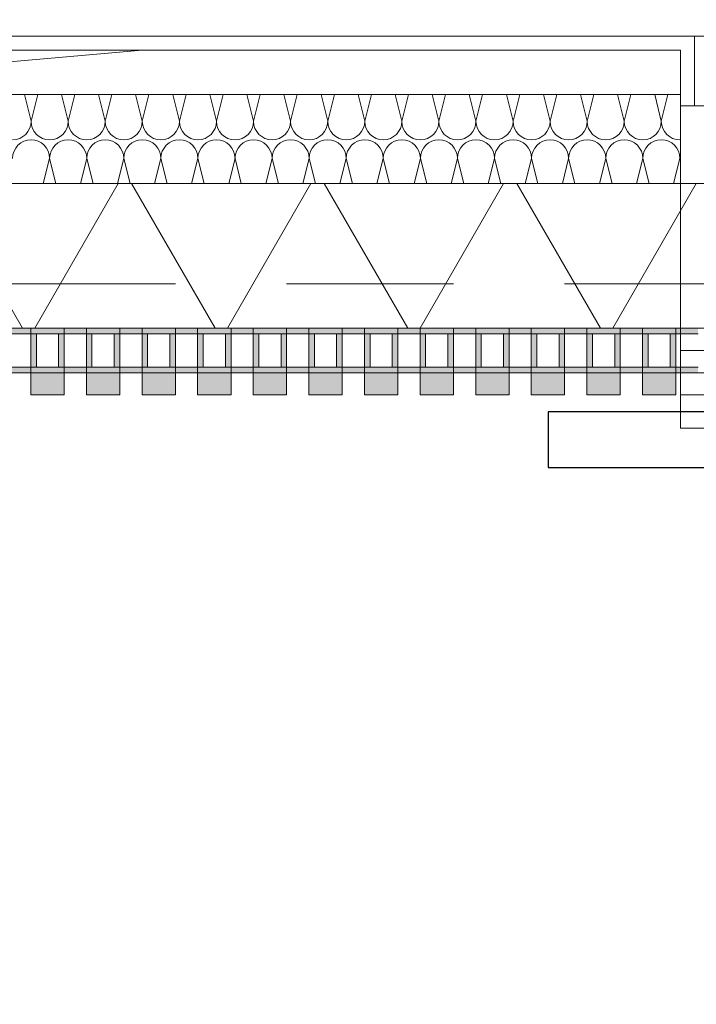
# Model space of a CAD drawing. Header units: metres. Extents: x -167 to 233, y -155 to 122.
# Tile 21 of 176: x 40.522 to 41.13, y 27.602 to 28.487. Entities that reach past the tile are written whole.
import ezdxf

# ---------------------------------------------------------------- set-up
doc = ezdxf.new("R2010")
doc.units = ezdxf.units.M
doc.header["$MEASUREMENT"] = 0
doc.linetypes.add('Strichlinie eng', pattern=[0.23, 0.15, -0.08])
for name, color, linetype in [('10 Wand außen', 7, 'Continuous'), ('20 Decke', 7, 'Continuous'), ('40 Absturzsicherung', 7, 'Continuous'), ('50 Sanitäreinrichtung', 7, 'Continuous'), ('94 Genehmigungsplanung Bemaßung', 7, 'Continuous')]:
    doc.layers.add(name, color=color, linetype=linetype)
doc.styles.add('ERSTELLTER_STIL_1', font='arial.ttf')
doc.dimstyles.new('ERSTELLTER_STIL__1', dxfattribs={"dimtxt": 0.25, "dimasz": 0.19, "dimexe": 0.18, "dimexo": 0.1, "dimgap": 0, "dimtad": 1, "dimtih": 1, "dimtoh": 1, "dimzin": 0, "dimdsep": 46, "dimtxsty": 'ERSTELLTER_STIL_1', "dimblk": 'ARROWHEAD_6', "dimblk1": 'ARROWHEAD_6', "dimblk2": 'ARROWHEAD_6', "dimcen": 0.09, "dimclrd": 7, "dimclre": 7, "dimclrt": 7, "dimazin": 0, "dimtfac": 1, "dimtdec": 4, "dimtmove": 0, "dimatfit": 3, "dimfxl": 1, "dimtolj": 1, "dimtzin": 0, "dimarcsym": 0})
pattern_1 = [(0, (27236.132094, 33357.27905), (0, 0.075), [0, -0.075])]

# ---------------------------------------------------------------- blocks, each defined once
blk = doc.blocks.new('Rechteck Raster Kassetten Fassade - ACB_2')
at = {"layer": '50 Sanitäreinrichtung', "linetype": 'Continuous', "lineweight": 0, "true_color": 0x9e9e9e}
for points in [[(2.74, 0.17), (2.74, 0.19), (2.71, 0.19), (2.71, 0.17)], [(2.79, 0.17), (2.79, 0.19), (2.76, 0.19), (2.76, 0.17)], [(2.84, 0.17), (2.84, 0.19), (2.81, 0.19), (2.81, 0.17)], [(2.89, 0.17), (2.89, 0.19), (2.86, 0.19), (2.86, 0.17)], [(2.94, 0.17), (2.94, 0.19), (2.91, 0.19), (2.91, 0.17)], [(2.99, 0.17), (2.99, 0.19), (2.96, 0.19), (2.96, 0.17)], [(3.04, 0.17), (3.04, 0.19), (3.01, 0.19), (3.01, 0.17)], [(3.09, 0.17), (3.09, 0.19), (3.06, 0.19), (3.06, 0.17)], [(3.14, 0.17), (3.14, 0.19), (3.11, 0.19), (3.11, 0.17)], [(3.19, 0.17), (3.19, 0.19), (3.16, 0.19), (3.16, 0.17)], [(3.24, 0.17), (3.24, 0.19), (3.21, 0.19), (3.21, 0.17)], [(3.29, 0.17), (3.29, 0.19), (3.26, 0.19), (3.26, 0.17)], [(2.66, 0.13), (2.71, 0.13), (2.71, 0.135), (2.665, 0.135), (2.665, 0.165), (2.71, 0.165), (2.71, 0.17), (2.66, 0.17)], [(2.71, 0.13), (2.76, 0.13), (2.76, 0.135), (2.715, 0.135), (2.715, 0.165), (2.76, 0.165), (2.76, 0.17), (2.71, 0.17)], [(2.76, 0.13), (2.81, 0.13), (2.81, 0.135), (2.765, 0.135), (2.765, 0.165), (2.81, 0.165), (2.81, 0.17), (2.76, 0.17)], [(2.81, 0.13), (2.86, 0.13), (2.86, 0.135), (2.815, 0.135), (2.815, 0.165), (2.86, 0.165), (2.86, 0.17), (2.81, 0.17)], [(2.86, 0.13), (2.91, 0.13), (2.91, 0.135), (2.865, 0.135), (2.865, 0.165), (2.91, 0.165), (2.91, 0.17), (2.86, 0.17)], [(2.91, 0.13), (2.96, 0.13), (2.96, 0.135), (2.915, 0.135), (2.915, 0.165), (2.96, 0.165), (2.96, 0.17), (2.91, 0.17)], [(2.96, 0.13), (3.01, 0.13), (3.01, 0.135), (2.965, 0.135), (2.965, 0.165), (3.01, 0.165), (3.01, 0.17), (2.96, 0.17)], [(3.01, 0.13), (3.06, 0.13), (3.06, 0.135), (3.015, 0.135), (3.015, 0.165), (3.06, 0.165), (3.06, 0.17), (3.01, 0.17)], [(3.06, 0.13), (3.11, 0.13), (3.11, 0.135), (3.065, 0.135), (3.065, 0.165), (3.11, 0.165), (3.11, 0.17), (3.06, 0.17)], [(3.11, 0.13), (3.16, 0.13), (3.16, 0.135), (3.115, 0.135), (3.115, 0.165), (3.16, 0.165), (3.16, 0.17), (3.11, 0.17)], [(3.16, 0.13), (3.21, 0.13), (3.21, 0.135), (3.165, 0.135), (3.165, 0.165), (3.21, 0.165), (3.21, 0.17), (3.16, 0.17)], [(3.21, 0.13), (3.26, 0.13), (3.26, 0.135), (3.215, 0.135), (3.215, 0.165), (3.26, 0.165), (3.26, 0.17), (3.21, 0.17)], [(3.26, 0.13), (3.31, 0.13), (3.31, 0.135), (3.265, 0.135), (3.265, 0.165), (3.31, 0.165), (3.31, 0.17), (3.26, 0.17)], [(2.735, 0.165), (2.735, 0.135), (2.74, 0.135), (2.74, 0.165)], [(2.785, 0.165), (2.785, 0.135), (2.79, 0.135), (2.79, 0.165)], [(2.835, 0.165), (2.835, 0.135), (2.84, 0.135), (2.84, 0.165)], [(2.885, 0.135), (2.89, 0.135), (2.89, 0.165), (2.885, 0.165)], [(2.935, 0.165), (2.935, 0.135), (2.94, 0.135), (2.94, 0.165)], [(2.985, 0.165), (2.985, 0.135), (2.99, 0.135), (2.99, 0.165)], [(3.035, 0.165), (3.035, 0.135), (3.04, 0.135), (3.04, 0.165)], [(3.085, 0.165), (3.085, 0.135), (3.09, 0.135), (3.09, 0.165)], [(3.135, 0.165), (3.135, 0.135), (3.14, 0.135), (3.14, 0.165)], [(3.185, 0.165), (3.185, 0.135), (3.19, 0.135), (3.19, 0.165)], [(3.235, 0.165), (3.235, 0.135), (3.24, 0.135), (3.24, 0.165)], [(3.285, 0.165), (3.285, 0.135), (3.29, 0.135), (3.29, 0.165)]]:
    blk.add_hatch(color=253, dxfattribs=at).paths.add_polyline_path(points)
at = {"layer": '50 Sanitäreinrichtung', "linetype": 'Continuous', "lineweight": 18}
h = blk.add_hatch(dxfattribs=at)
h.set_pattern_fill('Dämmung__weich_0001', color=8, style=0, pattern_type=2)
h.set_pattern_definition([(60, (0, 0), (-0.1299038, 0.075), []), (120, (0, 0), (0.1299038, 0.075), [])])
h.paths.add_polyline_path([(0, 0), (20.25, 0), (20.38, 0.13), (0, 0.13)])
at = {"layer": '50 Sanitäreinrichtung', "color": 251, "linetype": 'Continuous', "lineweight": 18, "true_color": 0x5f5f5f}
for p, q in [((2.74, 0.19), (2.71, 0.19)), ((2.71, 0.19), (2.71, 0.17)), ((2.74, 0.19), (2.71, 0.19)), ((2.71, 0.19), (2.71, 0.17)), ((2.74, 0.19), (2.74, 0.17)), ((2.74, 0.19), (2.74, 0.17)), ((2.79, 0.19), (2.76, 0.19)), ((2.76, 0.19), (2.76, 0.17)), ((2.79, 0.19), (2.76, 0.19)), ((2.76, 0.19), (2.76, 0.17)), ((2.79, 0.19), (2.79, 0.17)), ((2.79, 0.19), (2.79, 0.17)), ((2.84, 0.19), (2.81, 0.19)), ((2.81, 0.19), (2.81, 0.17)), ((2.84, 0.19), (2.81, 0.19)), ((2.81, 0.19), (2.81, 0.17)), ((2.84, 0.19), (2.84, 0.17)), ((2.84, 0.19), (2.84, 0.17)), ((2.89, 0.19), (2.86, 0.19)), ((2.86, 0.19), (2.86, 0.17)), ((2.89, 0.19), (2.86, 0.19)), ((2.86, 0.19), (2.86, 0.17)), ((2.89, 0.19), (2.89, 0.17)), ((2.89, 0.19), (2.89, 0.17)), ((2.94, 0.19), (2.91, 0.19)), ((2.91, 0.19), (2.91, 0.17)), ((2.94, 0.19), (2.91, 0.19)), ((2.91, 0.19), (2.91, 0.17)), ((2.94, 0.19), (2.94, 0.17)), ((2.94, 0.19), (2.94, 0.17)), ((2.99, 0.19), (2.96, 0.19)), ((2.96, 0.19), (2.96, 0.17)), ((2.99, 0.19), (2.96, 0.19)), ((2.96, 0.19), (2.96, 0.17)), ((2.99, 0.19), (2.99, 0.17)), ((2.99, 0.19), (2.99, 0.17)), ((3.04, 0.19), (3.01, 0.19)), ((3.01, 0.19), (3.01, 0.17)), ((3.04, 0.19), (3.01, 0.19)), ((3.01, 0.19), (3.01, 0.17)), ((3.04, 0.19), (3.04, 0.17)), ((3.04, 0.19), (3.04, 0.17)), ((3.09, 0.19), (3.06, 0.19)), ((3.06, 0.19), (3.06, 0.17)), ((3.09, 0.19), (3.06, 0.19)), ((3.06, 0.19), (3.06, 0.17)), ((3.09, 0.19), (3.09, 0.17)), ((3.09, 0.19), (3.09, 0.17)), ((3.14, 0.19), (3.11, 0.19)), ((3.11, 0.19), (3.11, 0.17)), ((3.14, 0.19), (3.11, 0.19)), ((3.11, 0.19), (3.11, 0.17)), ((3.14, 0.19), (3.14, 0.17)), ((3.14, 0.19), (3.14, 0.17)), ((3.19, 0.19), (3.16, 0.19)), ((3.16, 0.19), (3.16, 0.17)), ((3.19, 0.19), (3.16, 0.19)), ((3.16, 0.19), (3.16, 0.17)), ((3.19, 0.19), (3.19, 0.17)), ((3.19, 0.19), (3.19, 0.17)), ((3.24, 0.19), (3.21, 0.19)), ((3.21, 0.19), (3.21, 0.17)), ((3.24, 0.19), (3.21, 0.19)), ((3.21, 0.19), (3.21, 0.17)), ((3.24, 0.19), (3.24, 0.17)), ((3.24, 0.19), (3.24, 0.17)), ((3.29, 0.19), (3.26, 0.19)), ((3.26, 0.19), (3.26, 0.17)), ((3.29, 0.19), (3.26, 0.19)), ((3.26, 0.19), (3.26, 0.17)), ((3.29, 0.19), (3.29, 0.17)), ((3.29, 0.19), (3.29, 0.17)), ((4.30425, 0.19), (3.29425, 0.19)), ((3.29425, 0), (3.29425, 0.19)), ((2.74, 0.17), (2.66, 0.17)), ((2.74, 0.17), (2.66, 0.17)), ((2.79, 0.17), (2.71, 0.17)), ((2.71, 0.17), (2.71, 0.165)), ((2.79, 0.17), (2.71, 0.17)), ((2.71, 0.17), (2.71, 0.165)), ((2.74, 0.17), (2.71, 0.17)), ((2.74, 0.17), (2.71, 0.17)), ((2.74, 0.17), (2.74, 0.165)), ((2.74, 0.17), (2.74, 0.165)), ((2.84, 0.17), (2.76, 0.17)), ((2.76, 0.17), (2.76, 0.165)), ((2.84, 0.17), (2.76, 0.17)), ((2.76, 0.17), (2.76, 0.165)), ((2.79, 0.17), (2.76, 0.17)), ((2.79, 0.17), (2.76, 0.17)), ((2.79, 0.17), (2.79, 0.165)), ((2.79, 0.17), (2.79, 0.165)), ((2.89, 0.17), (2.81, 0.17)), ((2.81, 0.17), (2.81, 0.165)), ((2.89, 0.17), (2.81, 0.17)), ((2.81, 0.17), (2.81, 0.165)), ((2.84, 0.17), (2.81, 0.17)), ((2.84, 0.17), (2.81, 0.17)), ((2.84, 0.17), (2.84, 0.165)), ((2.84, 0.17), (2.84, 0.165)), ((2.94, 0.17), (2.86, 0.17)), ((2.86, 0.17), (2.86, 0.165)), ((2.94, 0.17), (2.86, 0.17)), ((2.86, 0.17), (2.86, 0.165)), ((2.89, 0.17), (2.86, 0.17)), ((2.89, 0.17), (2.86, 0.17)), ((2.89, 0.17), (2.89, 0.165)), ((2.89, 0.17), (2.89, 0.165)), ((2.99, 0.17), (2.91, 0.17)), ((2.91, 0.17), (2.91, 0.165)), ((2.99, 0.17), (2.91, 0.17)), ((2.91, 0.17), (2.91, 0.165)), ((2.94, 0.17), (2.91, 0.17)), ((2.94, 0.17), (2.91, 0.17)), ((2.94, 0.17), (2.94, 0.165)), ((2.94, 0.17), (2.94, 0.165)), ((3.04, 0.17), (2.96, 0.17)), ((2.96, 0.17), (2.96, 0.165)), ((3.04, 0.17), (2.96, 0.17)), ((2.96, 0.17), (2.96, 0.165)), ((2.99, 0.17), (2.96, 0.17)), ((2.99, 0.17), (2.96, 0.17)), ((2.99, 0.17), (2.99, 0.165)), ((2.99, 0.17), (2.99, 0.165)), ((3.09, 0.17), (3.01, 0.17)), ((3.01, 0.17), (3.01, 0.165)), ((3.09, 0.17), (3.01, 0.17)), ((3.01, 0.17), (3.01, 0.165)), ((3.04, 0.17), (3.01, 0.17)), ((3.04, 0.17), (3.01, 0.17)), ((3.04, 0.17), (3.04, 0.165)), ((3.04, 0.17), (3.04, 0.165)), ((3.14, 0.17), (3.06, 0.17)), ((3.06, 0.17), (3.06, 0.165)), ((3.14, 0.17), (3.06, 0.17)), ((3.06, 0.17), (3.06, 0.165)), ((3.09, 0.17), (3.06, 0.17)), ((3.09, 0.17), (3.06, 0.17)), ((3.09, 0.17), (3.09, 0.165)), ((3.09, 0.17), (3.09, 0.165)), ((3.19, 0.17), (3.11, 0.17)), ((3.11, 0.17), (3.11, 0.165)), ((3.19, 0.17), (3.11, 0.17)), ((3.11, 0.17), (3.11, 0.165)), ((3.14, 0.17), (3.11, 0.17)), ((3.14, 0.17), (3.11, 0.17)), ((3.14, 0.17), (3.14, 0.165)), ((3.14, 0.17), (3.14, 0.165)), ((3.24, 0.17), (3.16, 0.17)), ((3.16, 0.17), (3.16, 0.165)), ((3.24, 0.17), (3.16, 0.17)), ((3.16, 0.17), (3.16, 0.165)), ((3.19, 0.17), (3.16, 0.17)), ((3.19, 0.17), (3.16, 0.17)), ((3.19, 0.17), (3.19, 0.165)), ((3.19, 0.17), (3.19, 0.165)), ((3.29, 0.17), (3.21, 0.17)), ((3.21, 0.17), (3.21, 0.165)), ((3.29, 0.17), (3.21, 0.17)), ((3.21, 0.17), (3.21, 0.165)), ((3.24, 0.17), (3.21, 0.17)), ((3.24, 0.17), (3.21, 0.17)), ((3.24, 0.17), (3.24, 0.165)), ((3.24, 0.17), (3.24, 0.165)), ((3.34, 0.17), (3.26, 0.17)), ((3.26, 0.17), (3.26, 0.165)), ((3.34, 0.17), (3.26, 0.17)), ((3.26, 0.17), (3.26, 0.165)), ((3.29, 0.17), (3.26, 0.17)), ((3.29, 0.17), (3.26, 0.17)), ((3.29, 0.17), (3.29, 0.165)), ((3.29, 0.17), (3.29, 0.165)), ((2.71, 0.165), (2.69, 0.165)), ((2.71, 0.165), (2.69, 0.165)), ((2.715, 0.165), (2.71, 0.165)), ((2.71, 0.165), (2.71, 0.135)), ((2.715, 0.165), (2.71, 0.165)), ((2.71, 0.165), (2.71, 0.135)), ((2.735, 0.165), (2.715, 0.165)), ((2.715, 0.165), (2.715, 0.135)), ((2.735, 0.165), (2.715, 0.165)), ((2.735, 0.165), (2.715, 0.165)), ((2.715, 0.165), (2.715, 0.135)), ((2.735, 0.165), (2.715, 0.165)), ((2.735, 0.165), (2.735, 0.135)), ((2.74, 0.165), (2.735, 0.165)), ((2.735, 0.165), (2.735, 0.135)), ((2.74, 0.165), (2.735, 0.165)), ((2.74, 0.165), (2.74, 0.135)), ((2.76, 0.165), (2.74, 0.165)), ((2.74, 0.165), (2.74, 0.135)), ((2.76, 0.165), (2.74, 0.165)), ((2.765, 0.165), (2.76, 0.165)), ((2.76, 0.165), (2.76, 0.135)), ((2.765, 0.165), (2.76, 0.165)), ((2.76, 0.165), (2.76, 0.135)), ((2.785, 0.165), (2.765, 0.165)), ((2.765, 0.165), (2.765, 0.135)), ((2.785, 0.165), (2.765, 0.165)), ((2.785, 0.165), (2.765, 0.165)), ((2.765, 0.165), (2.765, 0.135)), ((2.785, 0.165), (2.765, 0.165)), ((2.785, 0.165), (2.785, 0.135)), ((2.79, 0.165), (2.785, 0.165)), ((2.785, 0.165), (2.785, 0.135)), ((2.79, 0.165), (2.785, 0.165)), ((2.79, 0.165), (2.79, 0.135)), ((2.81, 0.165), (2.79, 0.165)), ((2.79, 0.165), (2.79, 0.135)), ((2.81, 0.165), (2.79, 0.165)), ((2.815, 0.165), (2.81, 0.165)), ((2.81, 0.165), (2.81, 0.135)), ((2.815, 0.165), (2.81, 0.165)), ((2.81, 0.165), (2.81, 0.135)), ((2.835, 0.165), (2.815, 0.165)), ((2.815, 0.165), (2.815, 0.135)), ((2.835, 0.165), (2.815, 0.165)), ((2.835, 0.165), (2.815, 0.165)), ((2.815, 0.165), (2.815, 0.135)), ((2.835, 0.165), (2.815, 0.165)), ((2.835, 0.165), (2.835, 0.135)), ((2.84, 0.165), (2.835, 0.165)), ((2.835, 0.165), (2.835, 0.135)), ((2.84, 0.165), (2.835, 0.165)), ((2.84, 0.165), (2.84, 0.135)), ((2.86, 0.165), (2.84, 0.165)), ((2.84, 0.165), (2.84, 0.135)), ((2.86, 0.165), (2.84, 0.165)), ((2.865, 0.165), (2.86, 0.165)), ((2.86, 0.165), (2.86, 0.135)), ((2.865, 0.165), (2.86, 0.165)), ((2.86, 0.165), (2.86, 0.135)), ((2.885, 0.165), (2.865, 0.165)), ((2.865, 0.165), (2.865, 0.135)), ((2.885, 0.165), (2.865, 0.165)), ((2.885, 0.165), (2.865, 0.165)), ((2.865, 0.165), (2.865, 0.135)), ((2.885, 0.165), (2.865, 0.165)), ((2.885, 0.165), (2.885, 0.135)), ((2.89, 0.165), (2.885, 0.165)), ((2.885, 0.165), (2.885, 0.135)), ((2.89, 0.165), (2.885, 0.165)), ((2.89, 0.165), (2.89, 0.135)), ((2.91, 0.165), (2.89, 0.165)), ((2.89, 0.165), (2.89, 0.135)), ((2.91, 0.165), (2.89, 0.165)), ((2.915, 0.165), (2.91, 0.165)), ((2.91, 0.165), (2.91, 0.135)), ((2.915, 0.165), (2.91, 0.165)), ((2.91, 0.165), (2.91, 0.135)), ((2.935, 0.165), (2.915, 0.165)), ((2.915, 0.165), (2.915, 0.135)), ((2.935, 0.165), (2.915, 0.165)), ((2.935, 0.165), (2.915, 0.165)), ((2.915, 0.165), (2.915, 0.135)), ((2.935, 0.165), (2.915, 0.165)), ((2.935, 0.165), (2.935, 0.135)), ((2.94, 0.165), (2.935, 0.165)), ((2.935, 0.165), (2.935, 0.135)), ((2.94, 0.165), (2.935, 0.165)), ((2.94, 0.165), (2.94, 0.135)), ((2.96, 0.165), (2.94, 0.165)), ((2.94, 0.165), (2.94, 0.135)), ((2.96, 0.165), (2.94, 0.165)), ((2.965, 0.165), (2.96, 0.165)), ((2.96, 0.165), (2.96, 0.135)), ((2.965, 0.165), (2.96, 0.165)), ((2.96, 0.165), (2.96, 0.135)), ((2.985, 0.165), (2.965, 0.165)), ((2.965, 0.165), (2.965, 0.135)), ((2.985, 0.165), (2.965, 0.165)), ((2.985, 0.165), (2.965, 0.165)), ((2.965, 0.165), (2.965, 0.135)), ((2.985, 0.165), (2.965, 0.165)), ((2.985, 0.165), (2.985, 0.135)), ((2.99, 0.165), (2.985, 0.165)), ((2.985, 0.165), (2.985, 0.135)), ((2.99, 0.165), (2.985, 0.165)), ((2.99, 0.165), (2.99, 0.135)), ((3.01, 0.165), (2.99, 0.165)), ((2.99, 0.165), (2.99, 0.135)), ((3.01, 0.165), (2.99, 0.165)), ((3.015, 0.165), (3.01, 0.165)), ((3.01, 0.165), (3.01, 0.135)), ((3.015, 0.165), (3.01, 0.165)), ((3.01, 0.165), (3.01, 0.135)), ((3.035, 0.165), (3.015, 0.165)), ((3.015, 0.165), (3.015, 0.135)), ((3.035, 0.165), (3.015, 0.165)), ((3.035, 0.165), (3.015, 0.165)), ((3.015, 0.165), (3.015, 0.135)), ((3.035, 0.165), (3.015, 0.165)), ((3.035, 0.165), (3.035, 0.135)), ((3.04, 0.165), (3.035, 0.165)), ((3.035, 0.165), (3.035, 0.135)), ((3.04, 0.165), (3.035, 0.165)), ((3.04, 0.165), (3.04, 0.135)), ((3.06, 0.165), (3.04, 0.165)), ((3.04, 0.165), (3.04, 0.135)), ((3.06, 0.165), (3.04, 0.165)), ((3.065, 0.165), (3.06, 0.165)), ((3.06, 0.165), (3.06, 0.135)), ((3.065, 0.165), (3.06, 0.165)), ((3.06, 0.165), (3.06, 0.135)), ((3.085, 0.165), (3.065, 0.165)), ((3.065, 0.165), (3.065, 0.135)), ((3.085, 0.165), (3.065, 0.165)), ((3.085, 0.165), (3.065, 0.165)), ((3.065, 0.165), (3.065, 0.135)), ((3.085, 0.165), (3.065, 0.165)), ((3.085, 0.165), (3.085, 0.135)), ((3.09, 0.165), (3.085, 0.165)), ((3.085, 0.165), (3.085, 0.135)), ((3.09, 0.165), (3.085, 0.165)), ((3.09, 0.165), (3.09, 0.135)), ((3.11, 0.165), (3.09, 0.165)), ((3.09, 0.165), (3.09, 0.135)), ((3.11, 0.165), (3.09, 0.165)), ((3.115, 0.165), (3.11, 0.165)), ((3.11, 0.165), (3.11, 0.135)), ((3.115, 0.165), (3.11, 0.165)), ((3.11, 0.165), (3.11, 0.135)), ((3.135, 0.165), (3.115, 0.165)), ((3.115, 0.165), (3.115, 0.135)), ((3.135, 0.165), (3.115, 0.165)), ((3.135, 0.165), (3.115, 0.165)), ((3.115, 0.165), (3.115, 0.135)), ((3.135, 0.165), (3.115, 0.165)), ((3.135, 0.165), (3.135, 0.135)), ((3.14, 0.165), (3.135, 0.165)), ((3.135, 0.165), (3.135, 0.135)), ((3.14, 0.165), (3.135, 0.165)), ((3.14, 0.165), (3.14, 0.135)), ((3.16, 0.165), (3.14, 0.165)), ((3.14, 0.165), (3.14, 0.135)), ((3.16, 0.165), (3.14, 0.165)), ((3.165, 0.165), (3.16, 0.165)), ((3.16, 0.165), (3.16, 0.135)), ((3.165, 0.165), (3.16, 0.165)), ((3.16, 0.165), (3.16, 0.135)), ((3.185, 0.165), (3.165, 0.165)), ((3.165, 0.165), (3.165, 0.135)), ((3.185, 0.165), (3.165, 0.165)), ((3.185, 0.165), (3.165, 0.165)), ((3.165, 0.165), (3.165, 0.135)), ((3.185, 0.165), (3.165, 0.165)), ((3.185, 0.165), (3.185, 0.135)), ((3.19, 0.165), (3.185, 0.165)), ((3.185, 0.165), (3.185, 0.135)), ((3.19, 0.165), (3.185, 0.165)), ((3.19, 0.165), (3.19, 0.135)), ((3.21, 0.165), (3.19, 0.165)), ((3.19, 0.165), (3.19, 0.135)), ((3.21, 0.165), (3.19, 0.165)), ((3.215, 0.165), (3.21, 0.165)), ((3.21, 0.165), (3.21, 0.135)), ((3.215, 0.165), (3.21, 0.165)), ((3.21, 0.165), (3.21, 0.135)), ((3.235, 0.165), (3.215, 0.165)), ((3.215, 0.165), (3.215, 0.135)), ((3.235, 0.165), (3.215, 0.165)), ((3.235, 0.165), (3.215, 0.165)), ((3.215, 0.165), (3.215, 0.135)), ((3.235, 0.165), (3.215, 0.165)), ((3.235, 0.165), (3.235, 0.135)), ((3.24, 0.165), (3.235, 0.165)), ((3.235, 0.165), (3.235, 0.135)), ((3.24, 0.165), (3.235, 0.165)), ((3.24, 0.165), (3.24, 0.135)), ((3.26, 0.165), (3.24, 0.165)), ((3.24, 0.165), (3.24, 0.135)), ((3.26, 0.165), (3.24, 0.165)), ((3.265, 0.165), (3.26, 0.165)), ((3.26, 0.165), (3.26, 0.135)), ((3.265, 0.165), (3.26, 0.165)), ((3.26, 0.165), (3.26, 0.135)), ((3.285, 0.165), (3.265, 0.165)), ((3.265, 0.165), (3.265, 0.135)), ((3.285, 0.165), (3.265, 0.165)), ((3.285, 0.165), (3.265, 0.165)), ((3.265, 0.165), (3.265, 0.135)), ((3.285, 0.165), (3.265, 0.165)), ((3.285, 0.165), (3.285, 0.135)), ((3.29, 0.165), (3.285, 0.165)), ((3.285, 0.165), (3.285, 0.135)), ((3.29, 0.165), (3.285, 0.165)), ((3.29, 0.165), (3.29, 0.135)), ((3.31, 0.165), (3.29, 0.165)), ((3.29, 0.165), (3.29, 0.135)), ((3.31, 0.165), (3.29, 0.165)), ((2.71, 0.135), (2.69, 0.135)), ((2.71, 0.135), (2.69, 0.135)), ((2.715, 0.135), (2.71, 0.135)), ((2.71, 0.135), (2.71, 0.13)), ((2.715, 0.135), (2.71, 0.135)), ((2.71, 0.135), (2.71, 0.13)), ((2.735, 0.135), (2.715, 0.135)), ((2.735, 0.135), (2.715, 0.135)), ((2.735, 0.135), (2.715, 0.135)), ((2.735, 0.135), (2.715, 0.135)), ((2.74, 0.135), (2.735, 0.135)), ((2.74, 0.135), (2.735, 0.135)), ((2.74, 0.135), (2.74, 0.13)), ((2.76, 0.135), (2.74, 0.135)), ((2.74, 0.135), (2.74, 0.13)), ((2.76, 0.135), (2.74, 0.135)), ((2.765, 0.135), (2.76, 0.135)), ((2.76, 0.135), (2.76, 0.13)), ((2.765, 0.135), (2.76, 0.135)), ((2.76, 0.135), (2.76, 0.13)), ((2.785, 0.135), (2.765, 0.135)), ((2.785, 0.135), (2.765, 0.135)), ((2.785, 0.135), (2.765, 0.135)), ((2.785, 0.135), (2.765, 0.135)), ((2.79, 0.135), (2.785, 0.135)), ((2.79, 0.135), (2.785, 0.135)), ((2.79, 0.135), (2.79, 0.13)), ((2.81, 0.135), (2.79, 0.135)), ((2.79, 0.135), (2.79, 0.13)), ((2.81, 0.135), (2.79, 0.135)), ((2.815, 0.135), (2.81, 0.135)), ((2.81, 0.135), (2.81, 0.13)), ((2.815, 0.135), (2.81, 0.135)), ((2.81, 0.135), (2.81, 0.13)), ((2.835, 0.135), (2.815, 0.135)), ((2.835, 0.135), (2.815, 0.135)), ((2.835, 0.135), (2.815, 0.135)), ((2.835, 0.135), (2.815, 0.135)), ((2.84, 0.135), (2.835, 0.135)), ((2.84, 0.135), (2.835, 0.135)), ((2.84, 0.135), (2.84, 0.13)), ((2.86, 0.135), (2.84, 0.135)), ((2.84, 0.135), (2.84, 0.13)), ((2.86, 0.135), (2.84, 0.135)), ((2.865, 0.135), (2.86, 0.135)), ((2.86, 0.135), (2.86, 0.13)), ((2.865, 0.135), (2.86, 0.135)), ((2.86, 0.135), (2.86, 0.13)), ((2.885, 0.135), (2.865, 0.135)), ((2.885, 0.135), (2.865, 0.135)), ((2.885, 0.135), (2.865, 0.135)), ((2.885, 0.135), (2.865, 0.135)), ((2.89, 0.135), (2.885, 0.135)), ((2.89, 0.135), (2.885, 0.135)), ((2.89, 0.135), (2.89, 0.13)), ((2.91, 0.135), (2.89, 0.135)), ((2.89, 0.135), (2.89, 0.13)), ((2.91, 0.135), (2.89, 0.135)), ((2.915, 0.135), (2.91, 0.135)), ((2.91, 0.135), (2.91, 0.13)), ((2.915, 0.135), (2.91, 0.135)), ((2.91, 0.135), (2.91, 0.13)), ((2.935, 0.135), (2.915, 0.135)), ((2.935, 0.135), (2.915, 0.135)), ((2.935, 0.135), (2.915, 0.135)), ((2.935, 0.135), (2.915, 0.135)), ((2.94, 0.135), (2.935, 0.135)), ((2.94, 0.135), (2.935, 0.135)), ((2.94, 0.135), (2.94, 0.13)), ((2.96, 0.135), (2.94, 0.135)), ((2.94, 0.135), (2.94, 0.13)), ((2.96, 0.135), (2.94, 0.135)), ((2.965, 0.135), (2.96, 0.135)), ((2.96, 0.135), (2.96, 0.13)), ((2.965, 0.135), (2.96, 0.135)), ((2.96, 0.135), (2.96, 0.13)), ((2.985, 0.135), (2.965, 0.135)), ((2.985, 0.135), (2.965, 0.135)), ((2.985, 0.135), (2.965, 0.135)), ((2.985, 0.135), (2.965, 0.135)), ((2.99, 0.135), (2.985, 0.135)), ((2.99, 0.135), (2.985, 0.135)), ((2.99, 0.135), (2.99, 0.13)), ((3.01, 0.135), (2.99, 0.135)), ((2.99, 0.135), (2.99, 0.13)), ((3.01, 0.135), (2.99, 0.135)), ((3.015, 0.135), (3.01, 0.135)), ((3.01, 0.135), (3.01, 0.13)), ((3.015, 0.135), (3.01, 0.135)), ((3.01, 0.135), (3.01, 0.13)), ((3.035, 0.135), (3.015, 0.135)), ((3.035, 0.135), (3.015, 0.135)), ((3.035, 0.135), (3.015, 0.135)), ((3.035, 0.135), (3.015, 0.135)), ((3.04, 0.135), (3.035, 0.135)), ((3.04, 0.135), (3.035, 0.135)), ((3.04, 0.135), (3.04, 0.13)), ((3.06, 0.135), (3.04, 0.135)), ((3.04, 0.135), (3.04, 0.13)), ((3.06, 0.135), (3.04, 0.135)), ((3.065, 0.135), (3.06, 0.135)), ((3.06, 0.135), (3.06, 0.13)), ((3.065, 0.135), (3.06, 0.135)), ((3.06, 0.135), (3.06, 0.13)), ((3.085, 0.135), (3.065, 0.135)), ((3.085, 0.135), (3.065, 0.135)), ((3.085, 0.135), (3.065, 0.135)), ((3.085, 0.135), (3.065, 0.135)), ((3.09, 0.135), (3.085, 0.135)), ((3.09, 0.135), (3.085, 0.135)), ((3.09, 0.135), (3.09, 0.13)), ((3.11, 0.135), (3.09, 0.135)), ((3.09, 0.135), (3.09, 0.13)), ((3.11, 0.135), (3.09, 0.135)), ((3.115, 0.135), (3.11, 0.135)), ((3.11, 0.135), (3.11, 0.13)), ((3.115, 0.135), (3.11, 0.135)), ((3.11, 0.135), (3.11, 0.13)), ((3.135, 0.135), (3.115, 0.135)), ((3.135, 0.135), (3.115, 0.135)), ((3.135, 0.135), (3.115, 0.135)), ((3.135, 0.135), (3.115, 0.135)), ((3.14, 0.135), (3.135, 0.135)), ((3.14, 0.135), (3.135, 0.135)), ((3.14, 0.135), (3.14, 0.13)), ((3.16, 0.135), (3.14, 0.135)), ((3.14, 0.135), (3.14, 0.13)), ((3.16, 0.135), (3.14, 0.135)), ((3.165, 0.135), (3.16, 0.135)), ((3.16, 0.135), (3.16, 0.13)), ((3.165, 0.135), (3.16, 0.135)), ((3.16, 0.135), (3.16, 0.13)), ((3.185, 0.135), (3.165, 0.135)), ((3.185, 0.135), (3.165, 0.135)), ((3.185, 0.135), (3.165, 0.135)), ((3.185, 0.135), (3.165, 0.135)), ((3.19, 0.135), (3.185, 0.135)), ((3.19, 0.135), (3.185, 0.135)), ((3.19, 0.135), (3.19, 0.13)), ((3.21, 0.135), (3.19, 0.135)), ((3.19, 0.135), (3.19, 0.13)), ((3.21, 0.135), (3.19, 0.135)), ((3.215, 0.135), (3.21, 0.135)), ((3.21, 0.135), (3.21, 0.13)), ((3.215, 0.135), (3.21, 0.135)), ((3.21, 0.135), (3.21, 0.13)), ((3.235, 0.135), (3.215, 0.135)), ((3.235, 0.135), (3.215, 0.135)), ((3.235, 0.135), (3.215, 0.135)), ((3.235, 0.135), (3.215, 0.135)), ((3.24, 0.135), (3.235, 0.135)), ((3.24, 0.135), (3.235, 0.135)), ((3.24, 0.135), (3.24, 0.13)), ((3.26, 0.135), (3.24, 0.135)), ((3.24, 0.135), (3.24, 0.13)), ((3.26, 0.135), (3.24, 0.135)), ((3.265, 0.135), (3.26, 0.135)), ((3.26, 0.135), (3.26, 0.13)), ((3.265, 0.135), (3.26, 0.135)), ((3.26, 0.135), (3.26, 0.13)), ((3.285, 0.135), (3.265, 0.135)), ((3.285, 0.135), (3.265, 0.135)), ((3.285, 0.135), (3.265, 0.135)), ((3.285, 0.135), (3.265, 0.135)), ((3.29, 0.135), (3.285, 0.135)), ((3.29, 0.135), (3.285, 0.135)), ((3.29, 0.135), (3.29, 0.13)), ((3.31, 0.135), (3.29, 0.135)), ((3.29, 0.135), (3.29, 0.13)), ((3.31, 0.135), (3.29, 0.135)), ((20.38, 0.13), (0, 0.13)), ((2.74, 0.13), (2.66, 0.13)), ((2.74, 0.13), (2.66, 0.13)), ((2.79, 0.13), (2.71, 0.13)), ((2.79, 0.13), (2.71, 0.13)), ((2.84, 0.13), (2.76, 0.13)), ((2.84, 0.13), (2.76, 0.13)), ((2.89, 0.13), (2.81, 0.13)), ((2.89, 0.13), (2.81, 0.13)), ((2.94, 0.13), (2.86, 0.13)), ((2.94, 0.13), (2.86, 0.13)), ((2.99, 0.13), (2.91, 0.13)), ((2.99, 0.13), (2.91, 0.13)), ((3.04, 0.13), (2.96, 0.13)), ((3.04, 0.13), (2.96, 0.13)), ((3.09, 0.13), (3.01, 0.13)), ((3.09, 0.13), (3.01, 0.13)), ((3.14, 0.13), (3.06, 0.13)), ((3.14, 0.13), (3.06, 0.13)), ((3.19, 0.13), (3.11, 0.13)), ((3.19, 0.13), (3.11, 0.13)), ((3.24, 0.13), (3.16, 0.13)), ((3.24, 0.13), (3.16, 0.13)), ((3.29, 0.13), (3.21, 0.13)), ((3.29, 0.13), (3.21, 0.13)), ((3.34, 0.13), (3.26, 0.13)), ((3.34, 0.13), (3.26, 0.13)), ((0, 0), (20.25, 0)), ((3.29425, 0), (4.30425, 0))]:
    blk.add_line(p, q, dxfattribs=at)
at = {"layer": '50 Sanitäreinrichtung', "color": 251, "linetype": 'Strichlinie eng', "lineweight": 18, "true_color": 0x5f5f5f}
blk.add_line((20.34, 0.09), (0, 0.09), dxfattribs=at)
blk = doc.blocks.new('*X37', base_point=(27236.13209, 33357.27905))
at = {"layer": '10 Wand außen', "color": 8, "linetype": 'Continuous', "lineweight": 18}
for p, q in [((40.53209, 28.39572), (40.5261, 28.41968)), ((40.53209, 28.39572), (40.53808, 28.41968)), ((40.56543, 28.39572), (40.55944, 28.41968)), ((40.56543, 28.39572), (40.57142, 28.41968)), ((40.59876, 28.39572), (40.59277, 28.41968)), ((40.59876, 28.39572), (40.60475, 28.41968)), ((40.63209, 28.39572), (40.6261, 28.41968)), ((40.63209, 28.39572), (40.63808, 28.41968)), ((40.66543, 28.39572), (40.65944, 28.41968)), ((40.66543, 28.39572), (40.67142, 28.41968)), ((40.69876, 28.39572), (40.69277, 28.41968)), ((40.69876, 28.39572), (40.70475, 28.41968)), ((40.73209, 28.39572), (40.7261, 28.41968)), ((40.73209, 28.39572), (40.73808, 28.41968)), ((40.76543, 28.39572), (40.75944, 28.41968)), ((40.76543, 28.39572), (40.77142, 28.41968)), ((40.79876, 28.39572), (40.79277, 28.41968)), ((40.79876, 28.39572), (40.80475, 28.41968)), ((40.83209, 28.39572), (40.8261, 28.41968)), ((40.83209, 28.39572), (40.83808, 28.41968)), ((40.86543, 28.39572), (40.85944, 28.41968)), ((40.86543, 28.39572), (40.87142, 28.41968)), ((40.89876, 28.39572), (40.89277, 28.41968)), ((40.89876, 28.39572), (40.90475, 28.41968)), ((40.93209, 28.39572), (40.9261, 28.41968)), ((40.93209, 28.39572), (40.93808, 28.41968)), ((40.96543, 28.39572), (40.95944, 28.41968)), ((40.96543, 28.39572), (40.97142, 28.41968)), ((40.99876, 28.39572), (40.99277, 28.41968)), ((40.99876, 28.39572), (41.00475, 28.41968)), ((41.03209, 28.39572), (41.0261, 28.41968)), ((41.03209, 28.39572), (41.03808, 28.41968)), ((41.06543, 28.39572), (41.05944, 28.41968)), ((41.06543, 28.39572), (41.07142, 28.41968)), ((41.09876, 28.39572), (41.09277, 28.41968)), ((41.09876, 28.39572), (41.10475, 28.41968)), ((40.54308, 28.33968), (40.54876, 28.36238)), ((40.55444, 28.33968), (40.54876, 28.36238)), ((40.57642, 28.33968), (40.58209, 28.36238)), ((40.58777, 28.33968), (40.58209, 28.36238)), ((40.60975, 28.33968), (40.61543, 28.36238)), ((40.6211, 28.33968), (40.61543, 28.36238)), ((40.64308, 28.33968), (40.64876, 28.36238)), ((40.65444, 28.33968), (40.64876, 28.36238)), ((40.67642, 28.33968), (40.68209, 28.36238)), ((40.68777, 28.33968), (40.68209, 28.36238)), ((40.70975, 28.33968), (40.71543, 28.36238)), ((40.7211, 28.33968), (40.71543, 28.36238)), ((40.74308, 28.33968), (40.74876, 28.36238)), ((40.75444, 28.33968), (40.74876, 28.36238)), ((40.77642, 28.33968), (40.78209, 28.36238)), ((40.78777, 28.33968), (40.78209, 28.36238)), ((40.80975, 28.33968), (40.81543, 28.36238)), ((40.8211, 28.33968), (40.81543, 28.36238)), ((40.84308, 28.33968), (40.84876, 28.36238)), ((40.85444, 28.33968), (40.84876, 28.36238)), ((40.87642, 28.33968), (40.88209, 28.36238)), ((40.88777, 28.33968), (40.88209, 28.36238)), ((40.90975, 28.33968), (40.91543, 28.36238)), ((40.9211, 28.33968), (40.91543, 28.36238)), ((40.94308, 28.33968), (40.94876, 28.36238)), ((40.95444, 28.33968), (40.94876, 28.36238)), ((40.97642, 28.33968), (40.98209, 28.36238)), ((40.98777, 28.33968), (40.98209, 28.36238)), ((41.00975, 28.33968), (41.01543, 28.36238)), ((41.0211, 28.33968), (41.01543, 28.36238)), ((41.04308, 28.33968), (41.04876, 28.36238)), ((41.05444, 28.33968), (41.04876, 28.36238)), ((41.07642, 28.33968), (41.08209, 28.36238)), ((41.08777, 28.33968), (41.08209, 28.36238)), ((41.10975, 28.33968), (41.11543, 28.36238)), ((41.11609, 28.35974), (41.11543, 28.36238))]:
    blk.add_line(p, q, dxfattribs=at)
for centre, start, end in [((40.51543, 28.39572), 270, 0), ((40.54876, 28.39572), 180, 270), ((40.54876, 28.39572), 270, 0), ((40.58209, 28.39572), 180, 270), ((40.58209, 28.39572), 270, 0), ((40.61543, 28.39572), 180, 270), ((40.61543, 28.39572), 270, 0), ((40.64876, 28.39572), 180, 270), ((40.64876, 28.39572), 270, 0), ((40.68209, 28.39572), 180, 270), ((40.68209, 28.39572), 270, 0), ((40.71543, 28.39572), 180, 270), ((40.71543, 28.39572), 270, 0), ((40.74876, 28.39572), 180, 270), ((40.74876, 28.39572), 270, 0), ((40.78209, 28.39572), 180, 270), ((40.78209, 28.39572), 270, 0), ((40.81543, 28.39572), 180, 270), ((40.81543, 28.39572), 270, 0), ((40.84876, 28.39572), 180, 270), ((40.84876, 28.39572), 270, 0), ((40.88209, 28.39572), 180, 270), ((40.88209, 28.39572), 270, 0), ((40.91543, 28.39572), 180, 270), ((40.91543, 28.39572), 270, 0), ((40.94876, 28.39572), 180, 270), ((40.94876, 28.39572), 270, 0), ((40.98209, 28.39572), 180, 270), ((40.98209, 28.39572), 270, 0), ((41.01543, 28.39572), 180, 270), ((41.01543, 28.39572), 270, 0), ((41.04876, 28.39572), 180, 270), ((41.04876, 28.39572), 270, 0), ((41.08209, 28.39572), 180, 270), ((41.08209, 28.39572), 270, 0), ((41.11543, 28.39572), 180, 270), ((40.53209, 28.36238), 90, 180), ((40.53209, 28.36238), 0, 90), ((40.56543, 28.36238), 90, 180), ((40.56543, 28.36238), 0, 90), ((40.59876, 28.36238), 90, 180), ((40.59876, 28.36238), 0, 90), ((40.63209, 28.36238), 90, 180), ((40.63209, 28.36238), 0, 90), ((40.66543, 28.36238), 90, 180), ((40.66543, 28.36238), 0, 90), ((40.69876, 28.36238), 90, 180), ((40.69876, 28.36238), 0, 90), ((40.73209, 28.36238), 90, 180), ((40.73209, 28.36238), 0, 90), ((40.76543, 28.36238), 90, 180), ((40.76543, 28.36238), 0, 90), ((40.79876, 28.36238), 90, 180), ((40.79876, 28.36238), 0, 90), ((40.83209, 28.36238), 90, 180), ((40.83209, 28.36238), 0, 90), ((40.86543, 28.36238), 90, 180), ((40.86543, 28.36238), 0, 90), ((40.89876, 28.36238), 90, 180), ((40.89876, 28.36238), 0, 90), ((40.93209, 28.36238), 90, 180), ((40.93209, 28.36238), 0, 90), ((40.96543, 28.36238), 90, 180), ((40.96543, 28.36238), 0, 90), ((40.99876, 28.36238), 90, 180), ((40.99876, 28.36238), 0, 90), ((41.03209, 28.36238), 90, 180), ((41.03209, 28.36238), 0, 90), ((41.06543, 28.36238), 90, 180), ((41.06543, 28.36238), 0, 90), ((41.09876, 28.36238), 90, 180), ((41.09876, 28.36238), 0, 90), ((41.11543, 28.39572), 270, 272.26789), ((41.13209, 28.36238), 163.82776, 180)]:
    blk.add_arc(centre, 0.01667, start, end, dxfattribs=at)
blk = doc.blocks.new('1-Flügelfenster 27')
at = {"layer": '10 Wand außen', "color": 7, "linetype": 'Continuous', "lineweight": 18}
for p, q in [((-0.505, 0.0625), (-0.4925, 0.0625)), ((-0.4925, 0), (-0.4925, 0.0625)), ((0.505, 0.0625), (0.4925, 0.0625)), ((0.4925, 0), (0.4925, 0.0625)), ((-0.445, -0.03), (-0.445, 0.04)), ((-0.445, 0.04), (-0.365, 0.04)), ((-0.365, 0.04), (0.365, 0.04)), ((-0.365, 0.04), (-0.365, -0.03)), ((0.365, -0.03), (0.365, 0.04)), ((0.365, 0.04), (0.445, 0.04)), ((0.445, 0.04), (0.445, -0.03)), ((-0.365, 0.01), (0.365, 0.01)), ((-0.505, 0), (-0.445, 0)), ((-0.505, -0.07), (-0.505, 0)), ((-0.505, -0.07), (-0.505, 0)), ((-0.445, 0), (-0.445, -0.03)), ((0.445, -0.03), (0.445, 0)), ((0.445, 0), (0.505, 0)), ((0.505, -0.07), (0.505, 0)), ((0.505, -0.07), (0.505, 0)), ((0.365, 0), (-0.365, 0)), ((-0.445, -0.03), (-0.425, -0.03)), ((-0.365, -0.03), (-0.445, -0.03)), ((-0.425, -0.03), (-0.425, -0.07)), ((0.365, -0.03), (-0.365, -0.03)), ((0.445, -0.03), (0.365, -0.03)), ((0.425, -0.07), (0.425, -0.03)), ((0.425, -0.03), (0.445, -0.03)), ((-0.425, -0.07), (-0.505, -0.07)), ((0.425, -0.07), (-0.425, -0.07)), ((0.505, -0.07), (0.425, -0.07))]:
    blk.add_line(p, q, dxfattribs=at)
at = {"layer": '10 Wand außen', "color": 7, "linetype": 'Continuous', "lineweight": 13}
for p, q in [((-0.4925, 0.0625), (0.4925, 0.0625)), ((-0.505, -0.07), (-0.505, -0.29)), ((-0.505, -0.07), (-0.505, -0.22)), ((0.505, -0.29), (0.505, -0.07)), ((0.505, -0.22), (0.505, -0.07)), ((-0.505, -0.22), (0.505, -0.22)), ((-0.505, -0.29), (0.505, -0.29))]:
    blk.add_line(p, q, dxfattribs=at)
at = {"layer": '10 Wand außen', "color": 7, "linetype": 'Strichlinie eng', "lineweight": 13}
blk.add_line((-0.505, -0.07), (0.505, -0.07), dxfattribs=at)
blk = doc.blocks.new('*D255', base_point=(27236.13209, 33357.27905))
at = {"layer": '94 Genehmigungsplanung Bemaßung', "color": 7, "linetype": 'Continuous', "lineweight": 13}
for p, q in [((17.34109, 26.18631), (17.34109, 26.56131)), ((58.16249, 26.18631), (58.16249, 26.56131)), ((17.44109, 26.47381), (17.24109, 26.27381)), ((58.06249, 26.27381), (58.26249, 26.47381)), ((17.19109, 26.37381), (17.34109, 26.37381)), ((17.34109, 26.37381), (58.16249, 26.37381)), ((58.16249, 26.37381), (58.31249, 26.37381))]:
    blk.add_line(p, q, dxfattribs=at)
at = {"layer": '94 Genehmigungsplanung Bemaßung', "color": 7, "lineweight": 13, "insert": (37.3228, 26.42381), "char_height": 0.25, "attachment_point": 7, "style": 'ERSTELLTER_STIL_1'}
blk.add_mtext('\\A1;{\\pql;\\fArial|b0|i0|c0|p0;\\W1.000000;40,82}', dxfattribs=at)
blk = doc.blocks.new('ARROWHEAD_6')
at = {"color": 0, "linetype": 'Continuous', "lineweight": 0}
for p, q in [((-0.5, -0.5), (0.5, 0.5)), ((0, 0), (-1, 0))]:
    blk.add_line(p, q, dxfattribs=at)
blk = doc.blocks.new('*D263', base_point=(27236.13209, 33357.27905))
at = {"layer": '94 Genehmigungsplanung Bemaßung', "color": 7, "linetype": 'Continuous', "lineweight": 13}
for p, q in [((17.34109, 24.7136), (17.34109, 25.0886)), ((58.16249, 24.7136), (58.16249, 25.0886)), ((17.44109, 25.0011), (17.24109, 24.8011)), ((58.06249, 24.8011), (58.26249, 25.0011)), ((17.19109, 24.9011), (17.34109, 24.9011)), ((17.34109, 24.9011), (58.16249, 24.9011)), ((58.16249, 24.9011), (58.31249, 24.9011))]:
    blk.add_line(p, q, dxfattribs=at)
at = {"layer": '94 Genehmigungsplanung Bemaßung', "color": 7, "lineweight": 13, "insert": (37.3228, 24.9511), "char_height": 0.25, "attachment_point": 7, "style": 'ERSTELLTER_STIL_1'}
blk.add_mtext('\\A1;{\\pql;\\fArial|b0|i0|c0|p0;\\W1.000000;40,82}', dxfattribs=at)

msp = doc.modelspace()

# ---------------------------------------------------------------- hatches: boundary and pattern name
at = {"layer": '10 Wand außen', "linetype": 'Continuous', "lineweight": 13, "true_color": 0x000100}
h = msp.add_hatch(dxfattribs=at)
h.set_pattern_fill('Gipskarton_0001', color=98, style=0, pattern_type=2)
h.set_pattern_definition(pattern_1)
h.paths.add_polyline_path([(41.11609, 28.47218), (39.37684, 28.47218), (39.37684, 28.45968), (41.11609, 28.45968)])
h = msp.add_hatch(dxfattribs=at)
h.set_pattern_fill('Gipskarton_0001', color=98, style=0, pattern_type=2)
h.set_pattern_definition(pattern_1)
h.paths.add_polyline_path([(41.12859, 28.47218), (41.11609, 28.47218), (41.11609, 28.45968), (41.11609, 28.40968), (41.12859, 28.40968)])
h = msp.add_hatch(dxfattribs=at)
h.set_pattern_fill('Holz__Vollholz__Längshol_AA', color=98, style=0, pattern_type=2)
h.set_pattern_definition([(5, (27236.13209, 33357.27905), (-0.00784401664, 0.08965752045), [])])
h.paths.add_polyline_path([(41.11609, 28.45968), (39.37684, 28.45968), (39.37684, 28.41968), (41.11609, 28.41968)])

# ---------------------------------------------------------------- linework, layer by layer
at = {"layer": '10 Wand außen', "color": 7, "linetype": 'Continuous', "lineweight": 18}
for p, q in [((41.11609, 28.47218), (41.12859, 28.47218)), ((41.12859, 28.40968), (41.12859, 28.47218)), ((41.11609, 28.45968), (39.37684, 28.45968)), ((41.11609, 28.45968), (41.11609, 28.40968)), ((41.11609, 28.41968), (39.37684, 28.41968)), ((41.11609, 28.40968), (41.12859, 28.40968)), ((41.11609, 28.33968), (41.11609, 28.40968))]:
    msp.add_line(p, q, dxfattribs=at)
at = {"layer": '10 Wand außen', "color": 7, "linetype": 'Continuous', "lineweight": 18, "flags": 128}
for points in [[(41.11609, 28.47218), (39.37684, 28.47218)], [(39.37684, 28.33968), (41.11609, 28.33968)]]:
    msp.add_lwpolyline(points, dxfattribs=at)
at = {"layer": '20 Decke', "color": 7, "linetype": 'Continuous', "lineweight": 13, "flags": 128}
msp.add_lwpolyline([(38.10109, 43.83968), (38.10109, 28.33968), (38.24109, 28.33968), (42.50109, 28.33968), (42.50109, 28.83968), (43.00109, 28.83968), (43.00109, 28.33968), (47.50109, 28.33968), (47.50109, 28.83968), (48.00109, 28.83968), (48.00109, 28.47218), (52.50249, 28.47218), (52.50249, 28.83968), (53.00249, 28.83968), (53.00249, 28.33968), (57.50249, 28.33968), (57.50249, 28.83968), (58.00249, 28.83968), (58.00249, 43.83968), (47.50109, 43.83968), (43.00109, 43.83968), (43.00109, 43.33968), (42.50109, 43.33968), (42.50109, 43.83968)], close=True, dxfattribs=at)
at = {"layer": '40 Absturzsicherung', "color": 250, "linetype": 'Continuous', "lineweight": 25, "true_color": 0x191919, "flags": 128}
msp.add_lwpolyline([(42.2451, 28.08439), (42.2451, 28.13439), (40.99708, 28.13439), (40.99708, 28.08439)], close=True, dxfattribs=at)
at = {"layer": '40 Absturzsicherung', "color": 255, "linetype": 'Continuous', "lineweight": 18, "flags": 128}
msp.add_lwpolyline([(42.2451, 28.08439), (42.2451, 28.13439), (40.99708, 28.13439), (40.99708, 28.08439)], close=True, dxfattribs=at)

# ---------------------------------------------------------------- block references
at = {"layer": '10 Wand außen', "color": 7, "linetype": 'Continuous', "lineweight": 18, "xscale": -1}
msp.add_blockref('1-Flügelfenster 27', (41.62109, 28.40968), dxfattribs=at)
at = {"layer": '10 Wand außen', "color": 7, "lineweight": 35}
msp.add_blockref('*X37', (27236.13209, 33357.27905), dxfattribs=at)
at = {"layer": '50 Sanitäreinrichtung', "color": 251, "linetype": 'Continuous', "lineweight": 18, "true_color": 0x5f5f5f, "xscale": -1, "rotation": 180}
msp.add_blockref('Rechteck Raster Kassetten Fassade - ACB_2', (37.82184, 28.33968), dxfattribs=at)

# ---------------------------------------------------------------- dimensions: what is measured, and where the dimension line sits
at = {"layer": '94 Genehmigungsplanung Bemaßung', "color": 7, "linetype": 'Continuous', "lineweight": 13}
for base, picture, middle in [((58.16249, 26.37381), '*D255', (37.74157, 26.54881)), ((58.16249, 24.9011), '*D263', (37.74157, 25.0761))]:
    dim = msp.add_linear_dim(base=base, p1=(17.34109, 28.17968), p2=(58.16249, 28.17968), dimstyle='ERSTELLTER_STIL__1', dxfattribs=at)
    dim.commit()
    dim.dimension.update_dxf_attribs({"geometry": picture, "text_midpoint": middle, "dimtype": 160})

doc.saveas('drawing.dxf')
